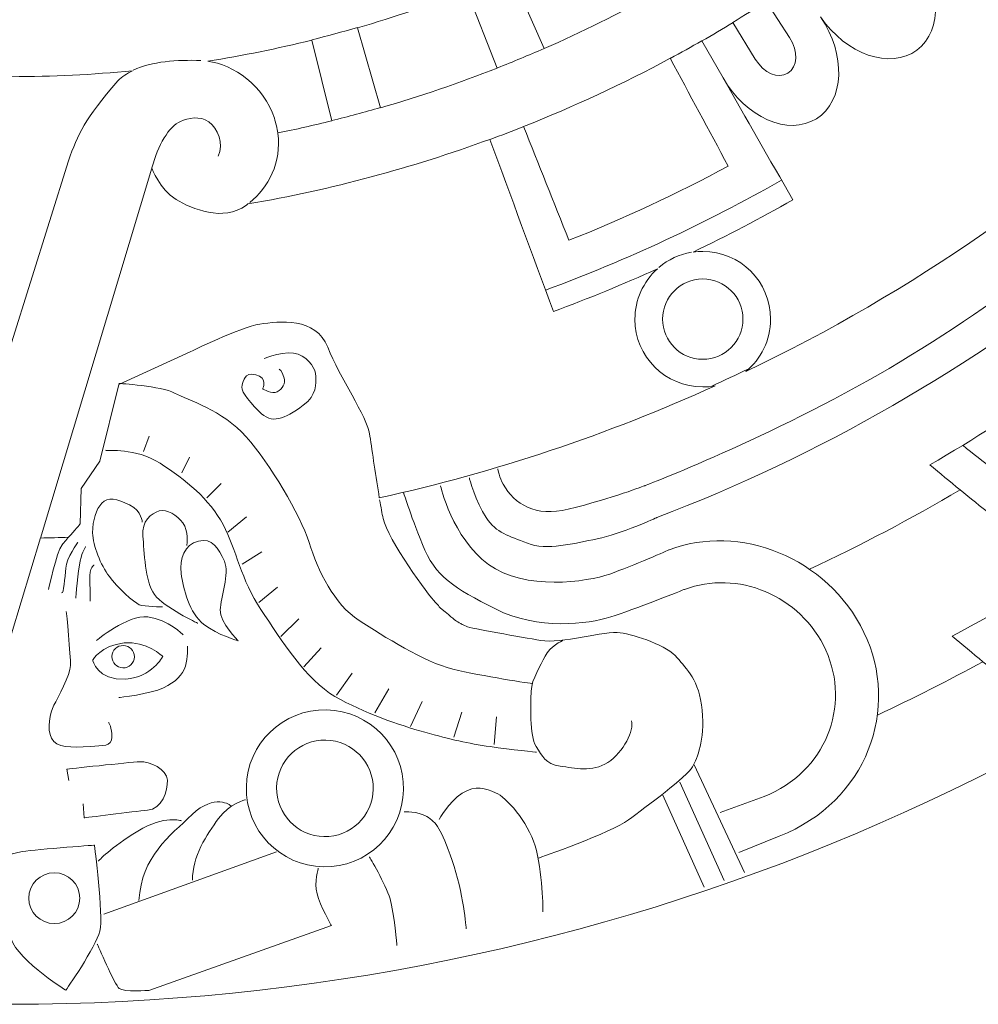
# Model space of a CAD drawing. Header units: millimetres. Extents: x -235 to 244, y -214 to 172.
# Tile 88 of 108: x 74 to 102, y 44 to 73. Entities that reach past the tile are written whole.
import ezdxf

# ---------------------------------------------------------------- set-up
doc = ezdxf.new("R2010")
doc.units = ezdxf.units.MM
doc.header["$MEASUREMENT"] = 0
doc.layers.add('Layer 1', color=7, linetype='Continuous')

msp = doc.modelspace()

# ---------------------------------------------------------------- linework, layer by layer
at = {"layer": 'Layer 1', "lineweight": 15}
for points, knots in [([(73.5153, 171.5214), (38.3394, 171.4537), (9.8583, 142.9189), (9.8583, 107.7417), (9.8583, 107.7417), (9.8583, 72.5175), (38.4139, 43.9619), (73.638, 43.9619), (73.638, 43.9619), (108.8618, 43.9619), (137.4178, 72.5175), (137.4178, 107.7417), (137.4178, 107.7417), (137.4178, 142.9655), (108.8632, 171.5214), (73.638, 171.5214), (73.638, 171.5214), (73.638, 171.5214), (73.5153, 171.5214), (73.5153, 171.5214)], [0, 0, 0, 0, 0.1666667, 0.1666667, 0.1666667, 0.1666667, 0.3333333, 0.3333333, 0.3333333, 0.3333333, 0.5, 0.5, 0.5, 0.5, 0.6666667, 0.6666667, 0.6666667, 0.6666667, 1, 1, 1, 1]), ([(99.866, 76.3981), (99.866, 76.3981), (108.4815, 71.7693), (108.4815, 71.7693), (108.4815, 71.7693), (104.5943, 68.0044), (100.1239, 64.8943), (95.2414, 62.56), (95.2414, 62.56), (95.6852, 62.9251), (95.9678, 63.4776), (95.9692, 64.0978), (95.9692, 64.0978), (95.9692, 65.1988), (95.076, 66.0902), (93.9764, 66.0902), (93.9764, 66.0902), (93.8825, 66.0902), (93.7905, 66.0835), (93.698, 66.0712), (93.698, 66.0712), (94.6904, 66.5492), (95.6658, 67.0593), (96.6208, 67.6061), (96.6208, 67.6061), (95.9389, 68.7996), (95.2552, 69.9944), (94.5719, 71.1879), (94.5719, 71.1879), (95.2358, 70.0276), (96.4843, 69.4695), (97.3154, 69.9902), (97.3154, 69.9902), (98.1462, 70.5098), (98.1903, 71.8769), (97.4368, 72.9807), (97.4368, 72.9807), (98.1903, 71.8769), (99.4804, 71.4221), (100.2671, 72.0077), (100.2671, 72.0077), (100.6597, 72.2998), (100.8404, 72.7877), (100.8171, 73.3335), (100.8171, 73.3335), (100.7934, 73.8778), (100.5663, 74.4786), (100.1457, 74.9993), (100.1457, 74.9993), (100.1457, 74.9993), (99.3506, 75.9807), (99.3506, 75.9807), (99.3506, 75.9807), (99.5231, 76.1197), (99.6967, 76.2562), (99.866, 76.3981)], [0, 0, 0, 0, 0.0666667, 0.0666667, 0.0666667, 0.0666667, 0.1333333, 0.1333333, 0.1333333, 0.1333333, 0.2, 0.2, 0.2, 0.2, 0.2666667, 0.2666667, 0.2666667, 0.2666667, 0.3333333, 0.3333333, 0.3333333, 0.3333333, 0.4, 0.4, 0.4, 0.4, 0.4666667, 0.4666667, 0.4666667, 0.4666667, 0.5333333, 0.5333333, 0.5333333, 0.5333333, 0.6, 0.6, 0.6, 0.6, 0.6666667, 0.6666667, 0.6666667, 0.6666667, 0.7333333, 0.7333333, 0.7333333, 0.7333333, 0.8, 0.8, 0.8, 0.8, 0.8666667, 0.8666667, 0.8666667, 0.8666667, 1, 1, 1, 1]), ([(91.3704, 75.7987), (91.3704, 75.7987), (92.5571, 73.6545), (92.5571, 73.6545), (92.5571, 73.6545), (91.5041, 73.0717), (90.4225, 72.5355), (89.313, 72.049), (89.313, 72.049), (89.313, 72.049), (88.3305, 74.2923), (88.3305, 74.2923), (88.3305, 74.2923), (89.3709, 74.7474), (90.3851, 75.2501), (91.3704, 75.7987)], [0, 0, 0, 0, 0.2, 0.2, 0.2, 0.2, 0.4, 0.4, 0.4, 0.4, 0.6, 0.6, 0.6, 0.6, 1, 1, 1, 1]), ([(87.045, 73.7565), (87.045, 73.7565), (87.9407, 71.4786), (87.9407, 71.4786), (87.9407, 71.4786), (86.8217, 71.039), (85.6794, 70.6488), (84.5135, 70.3126), (84.5135, 70.3126), (84.5135, 70.3126), (83.8326, 72.6621), (83.8326, 72.6621), (83.8326, 72.6621), (84.9255, 72.9779), (85.9976, 73.343), (87.045, 73.7565)], [0, 0, 0, 0, 0.2, 0.2, 0.2, 0.2, 0.4, 0.4, 0.4, 0.4, 0.6, 0.6, 0.6, 0.6, 1, 1, 1, 1]), ([(95.838, 73.434), (95.838, 73.434), (96.5231, 72.3743), (96.5231, 72.3743), (96.5231, 72.3743), (96.7877, 71.9636), (96.7682, 71.5131), (96.4761, 71.3297), (96.4761, 71.3297), (96.184, 71.1463), (95.7706, 71.3255), (95.5169, 71.7446), (95.5169, 71.7446), (95.5169, 71.7446), (94.8625, 72.8219), (94.8625, 72.8219), (94.8625, 72.8219), (95.1903, 73.022), (95.5169, 73.2245), (95.838, 73.434)], [0, 0, 0, 0, 0.1666667, 0.1666667, 0.1666667, 0.1666667, 0.3333333, 0.3333333, 0.3333333, 0.3333333, 0.5, 0.5, 0.5, 0.5, 0.6666667, 0.6666667, 0.6666667, 0.6666667, 1, 1, 1, 1]), ([(82.4878, 72.2998), (82.4878, 72.2998), (83.0762, 69.9281), (83.0762, 69.9281), (83.0762, 69.9281), (82.5524, 69.7986), (82.0232, 69.6773), (81.4901, 69.57), (81.4901, 69.57), (81.4707, 69.7104), (81.439, 69.8551), (81.3907, 70.0025), (81.3907, 70.0025), (81.0739, 70.9646), (80.2029, 71.5777), (79.4327, 71.6797), (79.4327, 71.6797), (80.466, 71.8437), (81.4845, 72.0518), (82.4878, 72.2998)], [0, 0, 0, 0, 0.1666667, 0.1666667, 0.1666667, 0.1666667, 0.3333333, 0.3333333, 0.3333333, 0.3333333, 0.5, 0.5, 0.5, 0.5, 0.6666667, 0.6666667, 0.6666667, 0.6666667, 1, 1, 1, 1]), ([(93.0186, 71.765), (93.588, 70.7095), (94.1556, 69.6526), (94.7246, 68.5971), (94.7246, 68.5971), (93.2087, 67.7811), (91.6463, 67.0523), (90.0461, 66.4155), (90.0461, 66.4155), (89.6026, 67.5303), (89.1588, 68.6454), (88.715, 69.7602), (88.715, 69.7602), (90.1935, 70.3472), (91.6297, 71.0168), (93.0186, 71.765)], [0, 0, 0, 0, 0.2, 0.2, 0.2, 0.2, 0.4, 0.4, 0.4, 0.4, 0.6, 0.6, 0.6, 0.6, 1, 1, 1, 1]), ([(70.1131, 71.3985), (71.2829, 71.2856), (72.4693, 71.2249), (73.6698, 71.2249), (73.6698, 71.2249), (74.8685, 71.2249), (76.0549, 71.2856), (77.2237, 71.3985), (77.2237, 71.3985), (77.0638, 71.3202), (76.915, 71.2263), (76.7894, 71.1064), (76.7894, 71.1064), (75.8168, 69.9708), (75.6168, 69.5425), (75.3465, 68.7502), (75.3465, 68.7502), (75.3465, 68.7502), (73.6684, 63.4074), (73.6684, 63.4074), (73.6684, 63.4074), (73.6684, 63.4074), (71.9913, 68.7502), (71.9913, 68.7502), (71.9913, 68.7502), (71.7196, 69.5425), (71.5214, 69.9708), (70.547, 71.1064), (70.547, 71.1064), (70.4217, 71.2263), (70.2743, 71.3202), (70.1131, 71.3985)], [0, 0, 0, 0, 0.1111111, 0.1111111, 0.1111111, 0.1111111, 0.2222222, 0.2222222, 0.2222222, 0.2222222, 0.3333333, 0.3333333, 0.3333333, 0.3333333, 0.4444444, 0.4444444, 0.4444444, 0.4444444, 0.5555556, 0.5555556, 0.5555556, 0.5555556, 0.6666667, 0.6666667, 0.6666667, 0.6666667, 0.7777778, 0.7777778, 0.7777778, 0.7777778, 1, 1, 1, 1]), ([(87.723, 69.3838), (88.3443, 67.6986), (88.9659, 66.0119), (89.5875, 64.3253), (89.5875, 64.3253), (90.6207, 64.7056), (91.6392, 65.1257), (92.6439, 65.5777), (92.6439, 65.5777), (92.2234, 65.2002), (91.9839, 64.6615), (91.9839, 64.0963), (91.9839, 64.0963), (91.9839, 62.9967), (92.8753, 62.1053), (93.9764, 62.1053), (93.9764, 62.1053), (94.102, 62.1053), (94.2244, 62.1176), (94.3443, 62.1409), (94.3443, 62.1409), (91.1778, 60.7023), (87.8701, 59.5984), (84.475, 58.8459), (84.475, 58.8459), (84.3741, 59.4538), (84.2693, 60.2048), (84.2005, 60.661), (84.2005, 60.661), (84.1056, 61.2893), (83.3077, 62.3737), (82.9591, 63.2723), (82.9591, 63.2723), (82.6116, 64.1708), (81.5272, 64.0371), (80.9635, 63.9517), (80.9635, 63.9517), (80.4015, 63.8677), (78.9198, 63.1385), (78.9198, 63.1385), (78.9198, 63.1385), (78.9198, 63.1385), (76.824, 62.1783), (76.824, 62.1783), (76.824, 62.1783), (76.824, 62.1783), (76.2616, 59.9237), (76.2616, 59.9237), (76.2616, 59.9237), (76.2616, 59.9237), (75.7159, 59.1176), (75.7159, 59.1176), (75.7159, 59.1176), (75.7159, 59.1176), (75.687, 58.0787), (75.687, 58.0787), (75.687, 58.0787), (75.687, 58.0787), (75.512, 57.8815), (75.3465, 57.6885), (75.3465, 57.6885), (75.0696, 57.679), (74.7941, 57.6719), (74.5171, 57.6666), (74.5171, 57.6666), (74.5171, 57.6666), (77.7913, 68.5406), (77.7913, 68.5406), (77.7913, 68.5406), (77.7913, 68.5406), (78.016, 67.9095), (78.5025, 67.6185), (78.5025, 67.6185), (78.989, 67.3292), (79.8748, 66.9545), (80.5694, 67.4477), (80.5694, 67.4477), (80.586, 67.4587), (80.5997, 67.4738), (80.6149, 67.4851), (80.6149, 67.4851), (83.0664, 67.9053), (85.4409, 68.5487), (87.723, 69.3838)], [0, 0, 0, 0, 0.0454545, 0.0454545, 0.0454545, 0.0454545, 0.0909091, 0.0909091, 0.0909091, 0.0909091, 0.1363636, 0.1363636, 0.1363636, 0.1363636, 0.1818182, 0.1818182, 0.1818182, 0.1818182, 0.2272727, 0.2272727, 0.2272727, 0.2272727, 0.2727273, 0.2727273, 0.2727273, 0.2727273, 0.3181818, 0.3181818, 0.3181818, 0.3181818, 0.3636364, 0.3636364, 0.3636364, 0.3636364, 0.4090909, 0.4090909, 0.4090909, 0.4090909, 0.4545455, 0.4545455, 0.4545455, 0.4545455, 0.5, 0.5, 0.5, 0.5, 0.5454545, 0.5454545, 0.5454545, 0.5454545, 0.5909091, 0.5909091, 0.5909091, 0.5909091, 0.6363636, 0.6363636, 0.6363636, 0.6363636, 0.6818182, 0.6818182, 0.6818182, 0.6818182, 0.7272727, 0.7272727, 0.7272727, 0.7272727, 0.7727273, 0.7727273, 0.7727273, 0.7727273, 0.8181818, 0.8181818, 0.8181818, 0.8181818, 0.8636364, 0.8636364, 0.8636364, 0.8636364, 0.9090909, 0.9090909, 0.9090909, 0.9090909, 1, 1, 1, 1])]:
    msp.add_open_spline(points, degree=3, knots=knots, dxfattribs=at)
at = {"layer": 'Layer 1', "color": 1, "lineweight": 15}
for points in [[(82.4903, 72.3094), (82.9411, 72.4212), (83.3888, 72.5425), (83.8326, 72.6706)], [(94.8692, 72.8167), (94.5662, 72.6318), (94.2604, 72.4515), (93.9531, 72.2751)], [(93.9488, 72.279), (93.643, 72.1026), (93.3343, 71.9319), (93.0228, 71.7636)], [(94.5719, 71.1903), (94.5719, 71.1903), (93.9517, 72.2751), (93.9517, 72.2751)], [(89.3144, 72.0532), (88.8611, 71.8546), (88.4035, 71.6645), (87.9421, 71.4842)], [(79.2341, 71.7019), (78.5286, 71.7223), (77.7969, 71.6782), (77.2431, 71.4165)], [(84.5135, 70.3183), (84.0393, 70.1818), (83.5613, 70.0537), (83.0801, 69.9352)], [(88.7179, 69.7588), (88.3898, 69.6293), (88.0592, 69.5023), (87.7269, 69.3813)], [(80.6714, 67.5292), (81.2157, 67.966), (81.6059, 68.7047), (81.4926, 69.5616)], [(89.3571, 64.9536), (91.7521, 65.8369), (94.0741, 66.9186), (96.2902, 68.1879)], [(93.6416, 66.0655), (93.2888, 66.0049), (92.9593, 65.8521), (92.6866, 65.6203)], [(94.2215, 62.1229), (94.5937, 62.2912), (94.9645, 62.4647), (95.3324, 62.6425)], [(77.7154, 60.661), (77.7154, 60.661), (77.5447, 60.213), (77.5447, 60.213)], [(103.4393, 58.9673), (102.8219, 59.4344), (102.213, 59.9085), (101.6122, 60.3908)], [(78.8951, 60.0422), (78.8951, 60.0422), (78.6775, 59.579), (78.6775, 59.579)], [(79.8254, 59.2732), (79.8254, 59.2732), (79.4049, 58.8488), (79.4049, 58.8488)], [(101.5378, 59.0802), (100.0992, 58.2342), (98.6203, 57.4542), (97.1073, 56.7487)], [(80.568, 58.2907), (80.568, 58.2907), (80.0265, 57.8416), (80.0265, 57.8416)], [(81.0202, 57.2556), (81.0202, 57.2556), (80.4456, 56.9004), (80.4456, 56.9004)], [(81.4817, 56.2195), (81.4817, 56.2195), (80.9373, 55.7715), (80.9373, 55.7715)], [(82.1075, 55.2892), (82.1075, 55.2892), (81.585, 54.7767), (81.585, 54.7767)], [(82.77, 54.4376), (82.77, 54.4376), (82.2603, 53.881), (82.2603, 53.881)], [(102.206, 54.0312), (101.1903, 53.4784), (100.1584, 52.9549), (99.111, 52.4631)], [(83.6742, 53.6979), (83.6742, 53.6979), (83.2124, 53.0431), (83.2124, 53.0431)], [(84.7544, 53.2304), (84.7544, 53.2304), (84.3413, 52.5249), (84.3413, 52.5249)], [(85.7372, 52.8586), (85.7372, 52.8586), (85.3859, 52.1266), (85.3859, 52.1266)], [(86.9, 52.5513), (86.9, 52.5513), (86.6647, 51.8126), (86.6647, 51.8126)], [(87.9146, 52.4106), (87.9146, 52.4106), (87.8469, 51.596), (87.8469, 51.596)], [(93.727, 50.9981), (93.727, 50.9981), (95.2002, 47.8368), (95.2002, 47.8368)], [(93.304, 50.495), (93.304, 50.495), (94.6033, 47.5997), (94.6033, 47.5997)], [(92.8037, 50.1038), (92.8037, 50.1038), (94.0176, 47.4043), (94.0176, 47.4043)], [(81.4542, 48.4446), (81.4542, 48.4446), (76.3788, 46.612), (76.3788, 46.612)]]:
    msp.add_open_spline(points, degree=3, dxfattribs=at)
for points, knots in [([(77.7913, 68.5459), (77.9719, 69.2049), (78.2957, 69.7711), (78.6334, 69.9115), (78.6334, 69.9115), (78.8581, 70.0068), (79.2066, 70.0854), (79.4627, 69.8992), (79.4627, 69.8992), (79.7372, 69.7009), (79.9079, 69.2667), (79.7425, 68.8864)], [0, 0, 0, 0, 0.25, 0.25, 0.25, 0.25, 0.5, 0.5, 0.5, 0.5, 1, 1, 1, 1]), ([(113.5901, 58.0261), (111.06, 61.0991), (108.5313, 64.1722), (106.0011, 67.2452), (106.0011, 67.2452), (106.0011, 67.2452), (102.9034, 64.682), (99.4501, 62.6507), (99.4501, 62.6507), (95.9939, 60.6183), (92.2703, 59.2044), (92.2703, 59.2044), (92.2703, 59.2044), (92.2703, 59.2044), (91.3401, 58.8392), (90.0228, 58.5126), (90.0228, 58.5126), (89.0636, 58.2741), (88.4395, 58.6643), (88.1128, 59.2442), (88.1128, 59.2442), (88.0081, 59.4305), (87.9544, 59.6951), (87.9544, 59.6951)], [0, 0, 0, 0, 0.1428571, 0.1428571, 0.1428571, 0.1428571, 0.2857143, 0.2857143, 0.2857143, 0.2857143, 0.4285714, 0.4285714, 0.4285714, 0.4285714, 0.5714286, 0.5714286, 0.5714286, 0.5714286, 0.7142857, 0.7142857, 0.7142857, 0.7142857, 1, 1, 1, 1]), ([(112.7163, 57.3357), (110.4493, 60.1897), (108.1827, 63.0422), (105.9158, 65.8948), (105.9158, 65.8948), (101.8892, 62.6895), (97.4159, 60.0849), (92.6288, 58.2699), (92.6288, 58.2699), (92.6288, 58.2699), (91.551, 57.7767), (90.8786, 57.643), (90.8786, 57.643), (90.2062, 57.5107), (89.3779, 57.286), (88.824, 57.5135), (88.824, 57.5135), (88.2698, 57.7407), (87.9255, 57.8), (87.614, 58.266), (87.614, 58.266), (87.3039, 58.7331), (87.1194, 59.4305), (87.1194, 59.4305)], [0, 0, 0, 0, 0.1428571, 0.1428571, 0.1428571, 0.1428571, 0.2857143, 0.2857143, 0.2857143, 0.2857143, 0.4285714, 0.4285714, 0.4285714, 0.4285714, 0.5714286, 0.5714286, 0.5714286, 0.5714286, 0.7142857, 0.7142857, 0.7142857, 0.7142857, 1, 1, 1, 1]), ([(93.9764, 65.2803), (93.3244, 65.2803), (92.7967, 64.7522), (92.7967, 64.1006), (92.7967, 64.1006), (92.7967, 63.4501), (93.3244, 62.9209), (93.9764, 62.9209), (93.9764, 62.9209), (94.6269, 62.9209), (95.1561, 63.4501), (95.1561, 64.1006), (95.1561, 64.1006), (95.1561, 64.7522), (94.6269, 65.2803), (93.9764, 65.2803)], [0, 0, 0, 0, 0.2, 0.2, 0.2, 0.2, 0.4, 0.4, 0.4, 0.4, 0.6, 0.6, 0.6, 0.6, 1, 1, 1, 1]), ([(81.0933, 62.9431), (81.0933, 62.9431), (81.7519, 63.2035), (82.0909, 63.0683), (82.0909, 63.0683), (82.4299, 62.9318), (82.6102, 62.6217), (82.6102, 62.415), (82.6102, 62.415), (82.6102, 62.2086), (82.6434, 61.864), (82.2409, 61.5676), (82.2409, 61.5676), (81.6704, 61.1489), (81.3205, 61.0028), (80.943, 61.3845), (80.943, 61.3845), (80.5641, 61.7677), (80.393, 62.0294), (80.4428, 62.1575), (80.4428, 62.1575), (80.4921, 62.2869), (80.495, 62.542), (80.8477, 62.4647), (80.8477, 62.4647), (81.2019, 62.3861), (81.0516, 62.0513), (81.0516, 62.0513), (81.0516, 62.0513), (81.0516, 62.0513), (81.3247, 61.8763), (81.4774, 61.9645), (81.4774, 61.9645), (81.6306, 62.0527), (81.7297, 62.1973), (81.6704, 62.3974), (81.6704, 62.3974), (81.6112, 62.5956), (81.53, 62.6246), (81.53, 62.6246)], [0, 0, 0, 0, 0.0909091, 0.0909091, 0.0909091, 0.0909091, 0.1818182, 0.1818182, 0.1818182, 0.1818182, 0.2727273, 0.2727273, 0.2727273, 0.2727273, 0.3636364, 0.3636364, 0.3636364, 0.3636364, 0.4545455, 0.4545455, 0.4545455, 0.4545455, 0.5454545, 0.5454545, 0.5454545, 0.5454545, 0.6363636, 0.6363636, 0.6363636, 0.6363636, 0.7272727, 0.7272727, 0.7272727, 0.7272727, 0.8181818, 0.8181818, 0.8181818, 0.8181818, 1, 1, 1, 1]), ([(102.4416, 58.3556), (103.7797, 59.156), (105.0832, 60.0147), (106.3497, 60.9242), (106.3497, 60.9242), (105.7048, 61.3528), (105.0681, 61.7881), (104.4369, 62.2305), (104.4369, 62.2305), (103.2079, 61.3732), (101.9428, 60.5672), (100.646, 59.8175), (100.646, 59.8175), (101.2358, 59.3229), (101.8352, 58.835), (102.4416, 58.3556)], [0, 0, 0, 0, 0.2, 0.2, 0.2, 0.2, 0.4, 0.4, 0.4, 0.4, 0.6, 0.6, 0.6, 0.6, 1, 1, 1, 1]), ([(76.8225, 62.2111), (76.8225, 62.2111), (78.0696, 62.1342), (78.4612, 61.9246), (78.4612, 61.9246), (78.851, 61.7151), (79.8557, 61.4367), (80.5641, 60.6402), (80.5641, 60.6402), (81.2707, 59.8425), (82.1446, 58.3665), (82.4105, 57.5343), (82.4105, 57.5343), (82.6765, 56.7032), (83.1479, 55.715), (83.8781, 55.2437), (83.8781, 55.2437), (84.6084, 54.7738), (85.788, 54.0228), (86.6344, 53.8122), (86.6344, 53.8122), (87.4817, 53.6026), (88.9754, 53.3878), (88.9754, 53.3878)], [0, 0, 0, 0, 0.1428571, 0.1428571, 0.1428571, 0.1428571, 0.2857143, 0.2857143, 0.2857143, 0.2857143, 0.4285714, 0.4285714, 0.4285714, 0.4285714, 0.5714286, 0.5714286, 0.5714286, 0.5714286, 0.7142857, 0.7142857, 0.7142857, 0.7142857, 1, 1, 1, 1]), ([(76.4299, 60.2461), (76.5209, 60.2158), (77.2882, 60.3329), (78.034, 59.8616), (78.034, 59.8616), (78.778, 59.3903), (79.4917, 58.8089), (79.8861, 58.0593), (79.8861, 58.0593), (80.2815, 57.311), (80.4082, 56.4428), (80.9966, 55.5609), (80.9966, 55.5609), (81.585, 54.6789), (82.3291, 53.4936), (83.1711, 53.0099), (83.1711, 53.0099), (84.0132, 52.5263), (85.0564, 52.1668), (85.8141, 51.9573), (85.8141, 51.9573), (86.5737, 51.7477), (87.0739, 51.6278), (87.7311, 51.5357), (87.7311, 51.5357), (88.358, 51.4475), (89.0953, 51.3716), (89.0953, 51.3716)], [0, 0, 0, 0, 0.125, 0.125, 0.125, 0.125, 0.25, 0.25, 0.25, 0.25, 0.375, 0.375, 0.375, 0.375, 0.5, 0.5, 0.5, 0.5, 0.625, 0.625, 0.625, 0.625, 0.75, 0.75, 0.75, 0.75, 1, 1, 1, 1]), ([(95.0333, 48.4267), (95.0333, 48.4267), (96.2239, 48.905), (96.2239, 48.905), (96.2239, 48.905), (98.8062, 49.9108), (99.7877, 52.6656), (98.7128, 54.8924), (98.7128, 54.8924), (97.6364, 57.1209), (95.0333, 58.0963), (92.9925, 57.3205), (92.9925, 57.3205), (92.9925, 57.3205), (91.9176, 56.8464), (91.2437, 56.6083), (91.2437, 56.6083), (90.5699, 56.3712), (88.7496, 56.1105), (87.6828, 56.8919), (87.6828, 56.8919), (86.615, 57.6719), (86.2703, 59.2044), (86.2703, 59.2044)], [0, 0, 0, 0, 0.1428571, 0.1428571, 0.1428571, 0.1428571, 0.2857143, 0.2857143, 0.2857143, 0.2857143, 0.4285714, 0.4285714, 0.4285714, 0.4285714, 0.5714286, 0.5714286, 0.5714286, 0.5714286, 0.7142857, 0.7142857, 0.7142857, 0.7142857, 1, 1, 1, 1]), ([(77.5101, 58.128), (77.5101, 58.128), (77.5062, 58.4519), (77.1355, 58.6392), (77.1355, 58.6392), (76.7647, 58.8269), (76.4959, 58.8848), (76.3237, 58.6932), (76.3237, 58.6932), (76.1502, 58.503), (76.0535, 58.1982), (76.0535, 57.818), (76.0535, 57.818), (76.0535, 57.4377), (76.2948, 56.87), (76.5375, 56.542), (76.5375, 56.542), (76.7813, 56.2153), (77.2649, 55.769), (77.4219, 55.7069), (77.4219, 55.7069), (77.5793, 55.6434), (78.107, 55.6434), (78.107, 55.6434)], [0, 0, 0, 0, 0.1428571, 0.1428571, 0.1428571, 0.1428571, 0.2857143, 0.2857143, 0.2857143, 0.2857143, 0.4285714, 0.4285714, 0.4285714, 0.4285714, 0.5714286, 0.5714286, 0.5714286, 0.5714286, 0.7142857, 0.7142857, 0.7142857, 0.7142857, 1, 1, 1, 1]), ([(84.4845, 58.7853), (84.5202, 58.5761), (84.5547, 58.387), (84.5865, 58.2356), (84.5865, 58.2356), (84.7131, 57.6416), (85.9411, 55.9468), (86.1161, 55.78), (86.1161, 55.78), (86.2911, 55.6117), (86.1161, 55.7316), (86.4096, 55.4931), (86.4096, 55.4931), (86.7046, 55.255), (86.688, 55.2466), (86.8231, 55.1749), (86.8231, 55.1749), (86.9582, 55.1033), (86.8876, 55.1351), (87.0228, 55.0716), (87.0228, 55.0716), (87.1565, 55.0081), (88.6491, 54.7562), (89.2209, 54.6539), (89.2209, 54.6539), (89.7928, 54.5509), (91.1185, 54.9463), (91.5538, 54.8843), (91.5538, 54.8843), (91.9906, 54.8222), (92.9621, 54.4927), (93.2281, 54.1484), (93.2281, 54.1484), (93.4927, 53.8037), (93.8744, 53.5102), (93.9598, 52.605), (93.9598, 52.605), (94.0437, 51.6983), (93.8123, 51.2157), (93.6733, 50.9416), (93.6733, 50.9416), (93.5354, 50.6675), (92.295, 49.7538), (91.7937, 49.3802), (91.7937, 49.3802), (91.2921, 49.007), (89.1532, 48.2598), (89.1532, 48.2598)], [0, 0, 0, 0, 0.0769231, 0.0769231, 0.0769231, 0.0769231, 0.1538462, 0.1538462, 0.1538462, 0.1538462, 0.2307692, 0.2307692, 0.2307692, 0.2307692, 0.3076923, 0.3076923, 0.3076923, 0.3076923, 0.3846154, 0.3846154, 0.3846154, 0.3846154, 0.4615385, 0.4615385, 0.4615385, 0.4615385, 0.5384615, 0.5384615, 0.5384615, 0.5384615, 0.6153846, 0.6153846, 0.6153846, 0.6153846, 0.6923077, 0.6923077, 0.6923077, 0.6923077, 0.7692308, 0.7692308, 0.7692308, 0.7692308, 0.8461538, 0.8461538, 0.8461538, 0.8461538, 1, 1, 1, 1]), ([(94.4875, 49.5954), (94.4875, 49.5954), (95.7762, 50.0706), (95.7762, 50.0706), (95.7762, 50.0706), (97.5895, 50.7747), (98.3339, 52.7358), (97.5923, 54.3674), (97.5923, 54.3674), (96.8512, 55.999), (94.9701, 56.7392), (93.4405, 56.156), (93.4405, 56.156), (93.4405, 56.156), (91.9341, 55.5552), (91.2713, 55.3457), (91.2713, 55.3457), (90.6084, 55.1365), (89.1299, 54.9502), (87.8924, 55.5813), (87.8924, 55.5813), (86.6562, 56.2114), (86.1189, 56.524), (85.7397, 57.4775), (85.7397, 57.4775), (85.3608, 58.4325), (85.1887, 58.992), (85.1887, 58.992)], [0, 0, 0, 0, 0.125, 0.125, 0.125, 0.125, 0.25, 0.25, 0.25, 0.25, 0.375, 0.375, 0.375, 0.375, 0.5, 0.5, 0.5, 0.5, 0.625, 0.625, 0.625, 0.625, 0.75, 0.75, 0.75, 0.75, 1, 1, 1, 1]), ([(78.8207, 57.45), (78.8207, 57.45), (78.8732, 57.8938), (78.7036, 58.1086), (78.7036, 58.1086), (78.5342, 58.3238), (78.2379, 58.5334), (78.0051, 58.4628), (78.0051, 58.4628), (77.7708, 58.3926), (77.4882, 58.1626), (77.5281, 57.7245), (77.5281, 57.7245), (77.568, 57.2849), (77.5845, 56.3836), (77.8685, 56.0047), (77.8685, 56.0047), (78.1525, 55.624), (79.1431, 55.1626), (79.1431, 55.1626)], [0, 0, 0, 0, 0.1666667, 0.1666667, 0.1666667, 0.1666667, 0.3333333, 0.3333333, 0.3333333, 0.3333333, 0.5, 0.5, 0.5, 0.5, 0.6666667, 0.6666667, 0.6666667, 0.6666667, 1, 1, 1, 1]), ([(72.8192, 57.6691), (72.8192, 57.6691), (73.6684, 54.8497), (73.6684, 54.8497), (73.6684, 54.8497), (73.6684, 54.8497), (74.5171, 57.6705), (74.5171, 57.6705)], [0, 0, 0, 0, 0.3333333, 0.3333333, 0.3333333, 0.3333333, 1, 1, 1, 1]), ([(74.7595, 56.1507), (74.7595, 56.1507), (74.9937, 57.2584), (75.1553, 57.4652), (75.1553, 57.4652), (75.2146, 57.5396), (75.3028, 57.643), (75.3896, 57.7435)], [0, 0, 0, 0, 0.3333333, 0.3333333, 0.3333333, 0.3333333, 1, 1, 1, 1]), ([(80.3323, 54.6444), (80.3323, 54.6444), (79.7908, 55.1764), (79.8018, 55.5524), (79.8018, 55.5524), (79.8145, 55.9274), (80.0872, 56.6107), (79.9231, 56.9858), (79.9231, 56.9858), (79.7591, 57.359), (79.5608, 57.6814), (79.1583, 57.5756), (79.1583, 57.5756), (78.7547, 57.4694), (78.6016, 57.0641), (78.6542, 56.6231), (78.6542, 56.6231), (78.7064, 56.1835), (78.9022, 55.4476), (79.3181, 55.1294), (79.3181, 55.1294), (79.7358, 54.8098), (80.3323, 54.6444), (80.3323, 54.6444)], [0, 0, 0, 0, 0.1428571, 0.1428571, 0.1428571, 0.1428571, 0.2857143, 0.2857143, 0.2857143, 0.2857143, 0.4285714, 0.4285714, 0.4285714, 0.4285714, 0.5714286, 0.5714286, 0.5714286, 0.5714286, 0.7142857, 0.7142857, 0.7142857, 0.7142857, 1, 1, 1, 1]), ([(75.621, 57.5481), (75.621, 57.5481), (75.2848, 57.0641), (75.2626, 56.7818), (75.2626, 56.7818), (75.2407, 56.4993), (75.2005, 56.0156), (75.1426, 56.0555)], [0, 0, 0, 0, 0.3333333, 0.3333333, 0.3333333, 0.3333333, 1, 1, 1, 1]), ([(75.851, 57.4101), (75.851, 57.4101), (75.7476, 57.2764), (75.687, 56.9925), (75.687, 56.9925), (75.6263, 56.7088), (75.5589, 55.8971), (75.5589, 55.8971)], [0, 0, 0, 0, 0.3333333, 0.3333333, 0.3333333, 0.3333333, 1, 1, 1, 1]), ([(103.1154, 53.2925), (104.5982, 54.1152), (106.0438, 54.9986), (107.4493, 55.9384), (107.4493, 55.9384), (106.7991, 56.3751), (106.1567, 56.8189), (105.5231, 57.2697), (105.5231, 57.2697), (104.1547, 56.3821), (102.7489, 55.551), (101.3074, 54.7809), (101.3074, 54.7809), (101.9015, 54.2778), (102.5051, 53.7818), (103.1154, 53.2925)], [0, 0, 0, 0, 0.2, 0.2, 0.2, 0.2, 0.4, 0.4, 0.4, 0.4, 0.6, 0.6, 0.6, 0.6, 1, 1, 1, 1]), ([(76.0976, 56.87), (76.0976, 56.87), (75.9529, 56.8161), (75.9681, 56.4358), (75.9681, 56.4358), (75.9833, 56.0555), (75.9833, 55.8089), (75.9833, 55.8089)], [0, 0, 0, 0, 0.3333333, 0.3333333, 0.3333333, 0.3333333, 1, 1, 1, 1]), ([(75.2791, 55.5044), (75.2791, 55.5044), (75.4114, 54.1896), (75.4033, 53.9169), (75.4033, 53.9169), (75.3949, 53.6439), (75.034, 52.9729), (74.9154, 52.7524), (74.9154, 52.7524), (74.7955, 52.5305), (74.7031, 52.0606), (74.8424, 51.7809), (74.8424, 51.7809), (74.9814, 51.5011), (75.4157, 51.5025), (75.9752, 51.5396), (75.9752, 51.5396), (76.3664, 51.566), (76.6063, 51.5343), (76.6172, 51.814), (76.6172, 51.814), (76.6268, 52.0924), (76.5234, 52.2427), (76.5234, 52.2427)], [0, 0, 0, 0, 0.1428571, 0.1428571, 0.1428571, 0.1428571, 0.2857143, 0.2857143, 0.2857143, 0.2857143, 0.4285714, 0.4285714, 0.4285714, 0.4285714, 0.5714286, 0.5714286, 0.5714286, 0.5714286, 0.7142857, 0.7142857, 0.7142857, 0.7142857, 1, 1, 1, 1]), ([(76.1625, 54.6553), (76.1625, 54.6553), (77.072, 55.4162), (77.6756, 55.3457), (77.6756, 55.3457), (78.2806, 55.2755), (78.7092, 54.8208), (78.7092, 54.8208)], [0, 0, 0, 0, 0.3333333, 0.3333333, 0.3333333, 0.3333333, 1, 1, 1, 1]), ([(78.1123, 54.1815), (78.1123, 54.1815), (77.6385, 54.6514), (76.9785, 54.5823), (76.9785, 54.5823), (76.2906, 54.5107), (76.0563, 54.082), (76.0563, 54.082), (76.0563, 54.082), (76.0563, 54.082), (76.1748, 53.4703), (77.0293, 53.5225), (77.0293, 53.5225), (77.7803, 53.5695), (78.1123, 54.1815), (78.1123, 54.1815)], [0, 0, 0, 0, 0.2, 0.2, 0.2, 0.2, 0.4, 0.4, 0.4, 0.4, 0.6, 0.6, 0.6, 0.6, 1, 1, 1, 1]), ([(76.6198, 54.1841), (76.6171, 54.0024), (76.7618, 53.8521), (76.9424, 53.8494), (76.9424, 53.8494), (77.1244, 53.8453), (77.2747, 53.9899), (77.2788, 54.1716), (77.2788, 54.1716), (77.2816, 54.3536), (77.1369, 54.5039), (76.9548, 54.5066), (76.9548, 54.5066), (76.7742, 54.5107), (76.624, 54.3661), (76.6198, 54.1841)], [0, 0, 0, 0, 0.2, 0.2, 0.2, 0.2, 0.4, 0.4, 0.4, 0.4, 0.6, 0.6, 0.6, 0.6, 1, 1, 1, 1]), ([(78.8387, 54.4874), (78.8387, 54.4874), (78.8567, 54.1484), (78.7766, 53.8975), (78.7766, 53.8975), (78.6969, 53.6467), (78.494, 53.4357), (78.1317, 53.2594), (78.1317, 53.2594), (77.7694, 53.0844), (76.8197, 52.9757), (76.8197, 52.9757)], [0, 0, 0, 0, 0.25, 0.25, 0.25, 0.25, 0.5, 0.5, 0.5, 0.5, 1, 1, 1, 1]), ([(89.8616, 54.6514), (89.8616, 54.6514), (89.477, 54.475), (89.3447, 54.1967), (89.3447, 54.1967), (89.2125, 53.9169), (88.9549, 53.5352), (88.9355, 53.1687), (88.9355, 53.1687), (88.9161, 52.8032), (88.8833, 51.843), (89.0802, 51.5396), (89.0802, 51.5396), (89.2774, 51.2379), (89.3447, 51.0298), (89.7857, 50.9638), (89.7857, 50.9638), (90.2267, 50.8975), (90.7188, 50.7747), (91.1873, 51.0697), (91.1873, 51.0697), (91.6572, 51.366), (91.9659, 52.0317), (91.8805, 52.2892)], [0, 0, 0, 0, 0.1428571, 0.1428571, 0.1428571, 0.1428571, 0.2857143, 0.2857143, 0.2857143, 0.2857143, 0.4285714, 0.4285714, 0.4285714, 0.4285714, 0.5714286, 0.5714286, 0.5714286, 0.5714286, 0.7142857, 0.7142857, 0.7142857, 0.7142857, 1, 1, 1, 1]), ([(80.5681, 50.3531), (80.5447, 49.0785), (81.5574, 48.0257), (82.8323, 48.0023), (82.8323, 48.0023), (84.1069, 47.9775), (85.1597, 48.9916), (85.1831, 50.2652), (85.1831, 50.2652), (85.2079, 51.5397), (84.1938, 52.5926), (82.9192, 52.6174), (82.9192, 52.6174), (81.6457, 52.6407), (80.5929, 51.628), (80.5681, 50.3531)], [0, 0, 0, 0, 0.2, 0.2, 0.2, 0.2, 0.4, 0.4, 0.4, 0.4, 0.6, 0.6, 0.6, 0.6, 1, 1, 1, 1]), ([(81.4585, 50.3366), (81.4433, 49.5524), (82.066, 48.9061), (82.8488, 48.891), (82.8488, 48.891), (83.633, 48.8758), (84.2793, 49.4988), (84.2945, 50.283), (84.2945, 50.283), (84.3096, 51.0658), (83.6866, 51.7121), (82.9024, 51.727), (82.9024, 51.727), (82.1199, 51.7424), (81.4722, 51.1195), (81.4585, 50.3366)], [0, 0, 0, 0, 0.2, 0.2, 0.2, 0.2, 0.4, 0.4, 0.4, 0.4, 0.6, 0.6, 0.6, 0.6, 1, 1, 1, 1]), ([(75.7713, 49.8572), (75.7713, 49.8572), (75.8083, 49.4395), (75.8083, 49.4395), (75.8083, 49.4395), (75.8083, 49.4395), (77.2498, 49.6325), (77.6689, 49.6642), (77.6689, 49.6642), (78.0876, 49.696), (78.2598, 50.2389), (78.2474, 50.5528), (78.2474, 50.5528), (78.2337, 50.8658), (77.7429, 51.1113), (77.4318, 51.0919), (77.4318, 51.0919), (77.1217, 51.0739), (75.2915, 50.8728), (75.2915, 50.8728), (75.2915, 50.8728), (75.2915, 50.8728), (75.3508, 50.5405), (75.3508, 50.5405)], [0, 0, 0, 0, 0.1428571, 0.1428571, 0.1428571, 0.1428571, 0.2857143, 0.2857143, 0.2857143, 0.2857143, 0.4285714, 0.4285714, 0.4285714, 0.4285714, 0.5714286, 0.5714286, 0.5714286, 0.5714286, 0.7142857, 0.7142857, 0.7142857, 0.7142857, 1, 1, 1, 1]), ([(89.2827, 46.6793), (89.2827, 46.6793), (89.2731, 47.907), (89.0526, 48.6196), (89.0526, 48.6196), (88.8336, 49.3322), (88.201, 50.054), (87.8924, 50.1782), (87.8924, 50.1782), (87.5851, 50.301), (87.3247, 50.4304), (86.9127, 50.1644), (86.9127, 50.1644), (86.5021, 49.8999), (86.2347, 49.394), (86.2347, 49.394)], [0, 0, 0, 0, 0.2, 0.2, 0.2, 0.2, 0.4, 0.4, 0.4, 0.4, 0.6, 0.6, 0.6, 0.6, 1, 1, 1, 1]), ([(80.109, 49.8021), (80.109, 49.8021), (79.6419, 50.1768), (78.9752, 49.5376), (78.9752, 49.5376), (78.3081, 48.898), (77.4949, 48.3205), (77.4138, 47.0088)], [0, 0, 0, 0, 0.3333333, 0.3333333, 0.3333333, 0.3333333, 1, 1, 1, 1]), ([(80.5419, 49.9743), (80.5419, 49.9743), (80.0776, 49.8681), (79.7467, 49.419), (79.7467, 49.419), (79.4148, 48.9696), (78.9696, 48.2891), (78.9875, 47.6096)], [0, 0, 0, 0, 0.3333333, 0.3333333, 0.3333333, 0.3333333, 1, 1, 1, 1]), ([(78.6665, 49.3527), (78.6665, 49.3527), (78.1772, 49.54), (77.3778, 49.0511), (77.3778, 49.0511), (76.5774, 48.5618), (76.2204, 48.1716), (76.2204, 48.1716)], [0, 0, 0, 0, 0.3333333, 0.3333333, 0.3333333, 0.3333333, 1, 1, 1, 1]), ([(87.0298, 46.1848), (87.0298, 46.1848), (86.943, 47.254), (86.6135, 48.191), (86.6135, 48.191), (86.2855, 49.128), (86.1532, 49.3114), (85.8709, 49.4793), (85.8709, 49.4793), (85.5898, 49.6476), (85.2024, 49.6159), (85.2024, 49.6159)], [0, 0, 0, 0, 0.25, 0.25, 0.25, 0.25, 0.5, 0.5, 0.5, 0.5, 1, 1, 1, 1]), ([(73.638, 46.0027), (73.6324, 45.4143), (75.2654, 44.3739), (75.2654, 44.3739), (75.2654, 44.3739), (75.2654, 44.3739), (76.1473, 45.6432), (76.263, 46.1117), (76.263, 46.1117), (76.3788, 46.5802), (76.1061, 48.6404), (76.1061, 48.6404), (76.1061, 48.6404), (76.1061, 48.6404), (74.1397, 48.493), (73.9425, 48.4446), (73.9425, 48.4446), (73.7453, 48.3949), (73.6888, 48.3854), (73.6888, 48.3854)], [0, 0, 0, 0, 0.1666667, 0.1666667, 0.1666667, 0.1666667, 0.3333333, 0.3333333, 0.3333333, 0.3333333, 0.5, 0.5, 0.5, 0.5, 0.6666667, 0.6666667, 0.6666667, 0.6666667, 1, 1, 1, 1]), ([(84.989, 45.6859), (84.989, 45.6859), (84.917, 46.6201), (84.789, 47.0611), (84.789, 47.0611), (84.6595, 47.5006), (84.184, 48.2944), (84.184, 48.2944)], [0, 0, 0, 0, 0.3333333, 0.3333333, 0.3333333, 0.3333333, 1, 1, 1, 1]), ([(74.1767, 47.0805), (74.1767, 46.667), (74.5115, 46.3322), (74.925, 46.3322), (74.925, 46.3322), (75.3384, 46.3322), (75.6732, 46.667), (75.6732, 47.0805), (75.6732, 47.0805), (75.6732, 47.4939), (75.3384, 47.8287), (74.925, 47.8287), (74.925, 47.8287), (74.5115, 47.8287), (74.1767, 47.4939), (74.1767, 47.0805)], [0, 0, 0, 0, 0.2, 0.2, 0.2, 0.2, 0.4, 0.4, 0.4, 0.4, 0.6, 0.6, 0.6, 0.6, 1, 1, 1, 1]), ([(82.6818, 47.9624), (82.6818, 47.9624), (82.5552, 47.5599), (82.6462, 47.2085), (82.6462, 47.2085), (82.7372, 46.8571), (83.0664, 46.2754), (83.0664, 46.2754), (83.0664, 46.2754), (83.0664, 46.2754), (77.7031, 44.3725), (77.7031, 44.3725), (77.7031, 44.3725), (77.7031, 44.3725), (76.9686, 44.3189), (76.8349, 44.4262), (76.8349, 44.4262), (76.6998, 44.5338), (76.19, 45.7286), (76.19, 45.7286)], [0, 0, 0, 0, 0.1666667, 0.1666667, 0.1666667, 0.1666667, 0.3333333, 0.3333333, 0.3333333, 0.3333333, 0.5, 0.5, 0.5, 0.5, 0.6666667, 0.6666667, 0.6666667, 0.6666667, 1, 1, 1, 1])]:
    msp.add_open_spline(points, degree=3, knots=knots, dxfattribs=at)

doc.saveas('drawing.dxf')
